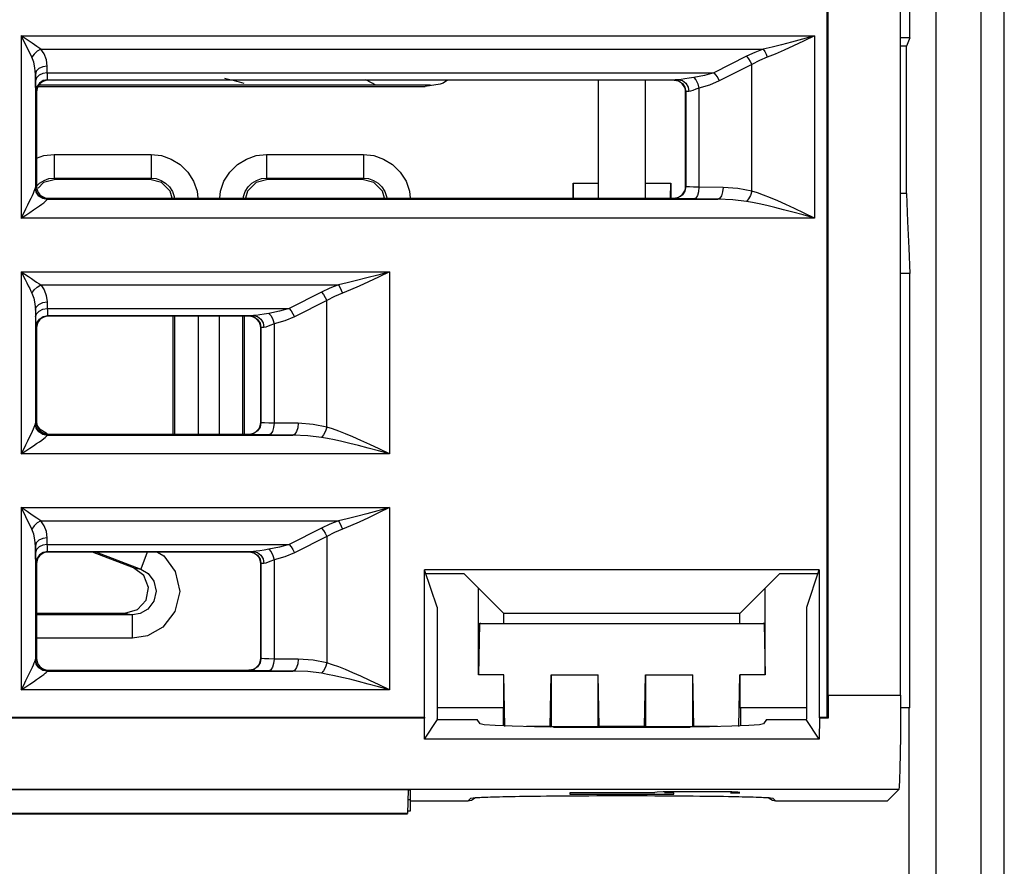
# Model space of a CAD drawing. Header units: millimetres. Extents: x 0 to 500, y 0 to 550.
# Tile 36 of 50: x 264 to 285, y 425 to 443. Entities that reach past the tile are written whole.
import ezdxf

# ---------------------------------------------------------------- set-up
doc = ezdxf.new("R2010")
doc.units = ezdxf.units.MM
doc.header["$LTSCALE"] = 35.851852
doc.layers.get('0').update_dxf_attribs({"linetype": 'CONTINUOUS'})

msp = doc.modelspace()

# ---------------------------------------------------------------- linework, layer by layer
at = {"color": 7, "linetype": 'CONTINUOUS'}
for p, q in [((280.988, 428.417), (280.988, 455.817)), ((281.009, 428.882), (281.009, 455.611)), ((284.738, 394.817), (284.738, 450.632)), ((282.541, 428.882), (282.541, 450.417)), ((282.738, 442.816), (282.738, 450.417)), ((283.297, 418.358), (283.297, 449.892)), ((284.238, 449.872), (284.238, 415.606)), ((263.915, 442.858), (263.915, 438.996)), ((263.983, 442.724), (263.915, 442.858)), ((264.039, 442.775), (263.915, 442.858)), ((263.915, 442.858), (280.719, 442.858)), ((264.149, 442.701), (264.039, 442.775)), ((280.467, 442.789), (280.234, 442.726)), ((280.719, 442.858), (280.467, 442.789)), ((280.719, 442.858), (280.486, 442.746)), ((280.719, 442.858), (280.719, 438.996)), ((282.738, 442.816), (282.541, 442.816)), ((282.738, 442.816), (282.667, 442.637)), ((264.043, 442.603), (263.983, 442.724)), ((264.096, 442.496), (264.043, 442.603)), ((264.246, 442.635), (264.149, 442.701)), ((264.328, 442.578), (264.246, 442.635)), ((264.328, 442.578), (264.253, 442.534)), ((264.399, 442.474), (264.328, 442.578)), ((264.328, 442.578), (279.634, 442.578)), ((279.634, 442.578), (279.454, 442.507)), ((279.819, 442.621), (279.634, 442.578)), ((279.634, 442.578), (279.665, 442.528)), ((280.018, 442.67), (279.819, 442.621)), ((280.234, 442.726), (280.018, 442.67)), ((280.271, 442.644), (280.072, 442.553)), ((280.486, 442.746), (280.271, 442.644)), ((282.667, 442.637), (282.541, 442.637)), ((282.666, 439.513), (282.667, 442.637)), ((264.141, 442.403), (264.096, 442.496)), ((264.188, 442.473), (264.141, 442.403)), ((264.179, 442.299), (264.141, 442.403)), ((264.253, 442.534), (264.188, 442.473)), ((264.447, 442.353), (264.399, 442.474)), ((264.465, 442.218), (264.447, 442.353)), ((279.276, 442.424), (278.589, 442.077)), ((279.454, 442.507), (279.276, 442.424)), ((279.276, 442.424), (279.317, 442.374)), ((279.317, 442.374), (279.355, 442.314)), ((279.717, 442.403), (279.552, 442.332)), ((279.665, 442.528), (279.693, 442.468)), ((279.693, 442.468), (279.717, 442.403)), ((279.888, 442.472), (279.717, 442.403)), ((280.072, 442.553), (279.888, 442.472)), ((264.205, 442.178), (264.179, 442.299)), ((264.215, 442.042), (264.205, 442.178)), ((264.29, 442.166), (264.235, 442.109)), ((264.37, 442.204), (264.29, 442.166)), ((264.465, 442.218), (264.37, 442.204)), ((264.468, 442.077), (264.465, 442.218)), ((279.387, 442.248), (278.7, 441.902)), ((279.355, 442.314), (279.387, 442.248)), ((279.552, 442.332), (279.387, 442.248)), ((279.387, 439.566), (279.387, 442.248)), ((264.235, 442.109), (264.215, 442.042)), ((264.218, 441.902), (264.215, 442.042)), ((264.215, 442.042), (264.215, 439.636)), ((264.238, 441.969), (264.218, 441.902)), ((264.292, 442.025), (264.238, 441.969)), ((264.373, 442.063), (264.292, 442.025)), ((264.468, 442.077), (264.373, 442.063)), ((264.469, 442.036), (264.468, 442.077)), ((264.468, 442.077), (278.589, 442.077)), ((264.47, 441.999), (264.469, 442.036)), ((264.472, 441.968), (264.47, 441.999)), ((264.474, 441.946), (264.472, 441.968)), ((264.475, 441.933), (264.474, 441.946)), ((264.477, 441.928), (264.475, 441.933)), ((277.894, 441.933), (277.837, 441.928)), ((277.969, 441.944), (277.894, 441.933)), ((278.06, 441.96), (277.969, 441.944)), ((278.16, 441.976), (278.06, 441.96)), ((278.386, 442.02), (278.16, 441.976)), ((278.16, 441.976), (278.206, 441.923)), ((278.589, 442.077), (278.386, 442.02)), ((278.589, 442.077), (278.631, 442.028)), ((278.631, 442.028), (278.669, 441.968)), ((278.669, 441.968), (278.7, 441.902)), ((264.219, 441.84), (264.218, 441.902)), ((264.22, 441.784), (264.219, 441.84)), ((264.222, 441.738), (264.22, 441.784)), ((264.224, 441.705), (264.222, 441.738)), ((264.246, 441.774), (264.227, 441.678)), ((264.238, 441.782), (272.474, 441.782)), ((264.257, 441.763), (264.243, 441.716)), ((264.3, 441.855), (264.246, 441.774)), ((264.28, 441.806), (264.257, 441.763)), ((264.312, 441.844), (264.28, 441.806)), ((264.29, 441.818), (272.582, 441.818)), ((264.381, 441.909), (264.3, 441.855)), ((264.349, 441.875), (264.312, 441.844)), ((264.393, 441.898), (264.349, 441.875)), ((264.477, 441.928), (264.381, 441.909)), ((264.439, 441.912), (264.393, 441.898)), ((264.488, 441.917), (264.439, 441.912)), ((264.488, 441.917), (264.477, 441.928)), ((264.477, 441.928), (277.837, 441.928)), ((277.738, 441.917), (264.488, 441.917)), ((272.79, 441.833), (272.474, 441.782)), ((272.852, 441.856), (272.79, 441.833)), ((272.944, 441.917), (272.852, 441.856)), ((276.138, 441.917), (276.138, 439.417)), ((277.138, 439.417), (277.138, 441.917)), ((277.743, 441.922), (277.738, 441.917)), ((277.787, 441.912), (277.738, 441.917)), ((277.769, 441.925), (277.743, 441.922)), ((277.743, 441.922), (277.839, 441.903)), ((277.837, 441.928), (277.769, 441.925)), ((277.834, 441.898), (277.787, 441.912)), ((277.877, 441.875), (277.834, 441.898)), ((277.837, 441.928), (277.92, 441.908)), ((277.839, 441.903), (277.92, 441.849)), ((277.915, 441.844), (277.877, 441.875)), ((277.946, 441.806), (277.915, 441.844)), ((277.92, 441.908), (277.991, 441.854)), ((277.92, 441.849), (277.974, 441.768)), ((277.969, 441.763), (277.946, 441.806)), ((277.983, 441.716), (277.969, 441.763)), ((277.974, 441.768), (277.993, 441.672)), ((277.991, 441.854), (278.039, 441.773)), ((278.039, 441.773), (278.056, 441.678)), ((278.205, 441.725), (278.144, 441.702)), ((278.271, 441.751), (278.205, 441.725)), ((278.206, 441.923), (278.245, 441.844)), ((278.245, 441.844), (278.271, 441.751)), ((278.497, 441.816), (278.271, 441.751)), ((278.271, 441.751), (278.271, 439.65)), ((278.7, 441.902), (278.497, 441.816)), ((264.225, 441.685), (264.224, 441.705)), ((264.227, 441.678), (264.225, 441.685)), ((264.238, 441.667), (264.227, 441.678)), ((264.243, 441.716), (264.238, 441.667)), ((264.238, 441.667), (264.238, 439.667)), ((277.988, 441.667), (277.983, 441.716)), ((277.993, 441.672), (277.988, 441.667)), ((277.988, 439.667), (277.988, 441.667)), ((278.01, 441.675), (277.993, 441.672)), ((277.993, 441.672), (277.993, 439.662)), ((278.056, 441.678), (278.01, 441.675)), ((278.094, 441.685), (278.056, 441.678)), ((278.144, 441.702), (278.094, 441.685)), ((264.238, 440.266), (264.394, 440.319)), ((264.394, 440.319), (264.612, 440.343)), ((264.612, 440.343), (264.612, 439.843)), ((264.612, 440.343), (266.665, 440.343)), ((266.665, 440.343), (266.665, 439.843)), ((266.665, 440.343), (266.883, 440.319)), ((266.883, 440.319), (267.091, 440.247)), ((268.685, 440.247), (268.894, 440.319)), ((268.894, 440.319), (269.112, 440.343)), ((269.112, 440.343), (269.112, 439.843)), ((269.112, 440.343), (271.165, 440.343)), ((271.165, 440.343), (271.165, 439.843)), ((271.165, 440.343), (271.383, 440.319)), ((271.383, 440.319), (271.591, 440.247)), ((267.091, 440.247), (267.282, 440.129)), ((267.282, 440.129), (267.445, 439.969)), ((268.332, 439.969), (268.494, 440.129)), ((268.494, 440.129), (268.685, 440.247)), ((271.591, 440.247), (271.782, 440.129)), ((271.782, 440.129), (271.945, 439.969)), ((267.445, 439.969), (267.566, 439.775)), ((268.21, 439.775), (268.332, 439.969)), ((271.945, 439.969), (272.066, 439.775)), ((264.213, 439.621), (264.215, 439.636)), ((264.215, 439.636), (264.216, 439.643)), ((264.235, 439.542), (264.215, 439.636)), ((264.216, 439.643), (264.217, 439.646)), ((264.217, 439.646), (264.238, 439.667)), ((264.236, 439.55), (264.217, 439.646)), ((264.238, 439.672), (264.303, 439.736)), ((264.238, 439.667), (264.243, 439.618)), ((264.39, 439.749), (264.273, 439.632)), ((264.303, 439.736), (264.398, 439.795)), ((264.639, 439.815), (264.39, 439.749)), ((264.398, 439.795), (264.503, 439.831)), ((264.503, 439.831), (264.612, 439.843)), ((264.639, 439.815), (264.612, 439.843)), ((264.612, 439.843), (266.665, 439.843)), ((266.637, 439.815), (264.639, 439.815)), ((266.665, 439.843), (266.637, 439.815)), ((266.887, 439.749), (266.637, 439.815)), ((266.665, 439.843), (266.774, 439.831)), ((266.774, 439.831), (266.878, 439.795)), ((266.878, 439.795), (266.974, 439.736)), ((267.069, 439.567), (266.887, 439.749)), ((266.974, 439.736), (267.055, 439.656)), ((267.055, 439.656), (267.116, 439.559)), ((267.566, 439.775), (267.64, 439.563)), ((268.136, 439.563), (268.21, 439.775)), ((268.661, 439.559), (268.722, 439.656)), ((268.89, 439.749), (268.707, 439.567)), ((268.722, 439.656), (268.803, 439.736)), ((268.803, 439.736), (268.898, 439.795)), ((269.139, 439.815), (268.89, 439.749)), ((268.898, 439.795), (269.003, 439.831)), ((269.003, 439.831), (269.112, 439.843)), ((269.139, 439.815), (269.112, 439.843)), ((269.112, 439.843), (271.165, 439.843)), ((271.137, 439.815), (269.139, 439.815)), ((271.165, 439.843), (271.137, 439.815)), ((271.387, 439.748), (271.137, 439.815)), ((271.165, 439.843), (271.274, 439.831)), ((271.274, 439.831), (271.378, 439.795)), ((271.378, 439.795), (271.474, 439.736)), ((271.57, 439.565), (271.387, 439.748)), ((271.474, 439.736), (271.555, 439.656)), ((271.555, 439.656), (271.616, 439.559)), ((272.066, 439.775), (272.14, 439.563)), ((275.603, 439.735), (275.603, 439.417)), ((275.609, 439.417), (275.603, 439.735)), ((275.603, 439.735), (276.138, 439.735)), ((277.138, 439.735), (277.673, 439.735)), ((277.668, 439.418), (277.673, 439.735)), ((277.673, 439.735), (277.673, 439.417)), ((277.993, 439.662), (277.974, 439.566)), ((277.983, 439.618), (277.988, 439.667)), ((277.993, 439.662), (277.988, 439.667)), ((278.014, 439.658), (277.993, 439.662)), ((278.071, 439.655), (278.014, 439.658)), ((278.158, 439.652), (278.071, 439.655)), ((278.271, 439.65), (278.158, 439.652)), ((278.271, 439.65), (278.262, 439.555)), ((278.78, 439.646), (278.271, 439.65)), ((278.78, 439.646), (278.771, 439.551)), ((279.096, 439.624), (278.78, 439.646)), ((264.125, 439.419), (264.153, 439.477)), ((264.153, 439.477), (264.175, 439.526)), ((264.175, 439.526), (264.192, 439.566)), ((264.192, 439.566), (264.205, 439.598)), ((264.205, 439.598), (264.213, 439.621)), ((264.289, 439.462), (264.235, 439.542)), ((264.29, 439.469), (264.236, 439.55)), ((264.243, 439.618), (264.257, 439.571)), ((264.257, 439.571), (264.28, 439.528)), ((264.28, 439.528), (264.312, 439.49)), ((264.37, 439.409), (264.289, 439.462)), ((264.371, 439.415), (264.29, 439.469)), ((264.312, 439.49), (264.349, 439.459)), ((264.349, 439.459), (264.393, 439.436)), ((264.393, 439.436), (264.439, 439.421)), ((267.11, 439.417), (267.069, 439.567)), ((267.116, 439.559), (267.152, 439.453)), ((267.152, 439.453), (267.156, 439.417)), ((267.64, 439.563), (267.656, 439.417)), ((268.12, 439.417), (268.136, 439.563)), ((268.62, 439.417), (268.624, 439.453)), ((268.624, 439.453), (268.661, 439.559)), ((268.707, 439.567), (268.667, 439.417)), ((271.61, 439.417), (271.57, 439.565)), ((271.616, 439.559), (271.652, 439.453)), ((271.652, 439.453), (271.656, 439.417)), ((272.14, 439.563), (272.156, 439.417)), ((277.839, 439.431), (277.743, 439.412)), ((277.787, 439.422), (277.834, 439.436)), ((277.834, 439.436), (277.877, 439.459)), ((277.92, 439.485), (277.839, 439.431)), ((277.877, 439.459), (277.915, 439.49)), ((277.915, 439.49), (277.946, 439.528)), ((277.974, 439.566), (277.92, 439.485)), ((277.946, 439.528), (277.969, 439.571)), ((277.969, 439.571), (277.983, 439.618)), ((278.238, 439.475), (278.202, 439.42)), ((278.262, 439.555), (278.238, 439.475)), ((278.747, 439.47), (278.711, 439.416)), ((278.771, 439.551), (278.747, 439.47)), ((279.387, 439.566), (279.096, 439.624)), ((279.359, 439.477), (279.321, 439.4)), ((279.387, 439.566), (279.359, 439.477)), ((279.507, 439.528), (279.387, 439.566)), ((279.639, 439.481), (279.507, 439.528)), ((279.783, 439.425), (279.639, 439.481)), ((282.666, 439.513), (282.541, 439.513)), ((282.666, 439.513), (282.689, 438.922)), ((264.014, 439.192), (264.055, 439.276)), ((264.055, 439.276), (264.093, 439.351)), ((264.093, 439.351), (264.125, 439.419)), ((264.24, 439.215), (264.3, 439.256)), ((264.3, 439.256), (264.35, 439.292)), ((264.35, 439.292), (264.391, 439.322)), ((264.465, 439.39), (264.37, 439.409)), ((264.467, 439.396), (264.371, 439.415)), ((264.391, 439.322), (264.423, 439.347)), ((264.423, 439.347), (264.446, 439.366)), ((264.439, 439.421), (264.488, 439.417)), ((264.446, 439.366), (264.46, 439.381)), ((264.46, 439.381), (264.465, 439.39)), ((264.465, 439.39), (264.466, 439.394)), ((264.466, 439.394), (264.467, 439.396)), ((264.467, 439.396), (264.488, 439.417)), ((264.467, 439.396), (278.669, 439.396)), ((264.488, 439.417), (277.738, 439.417)), ((277.738, 439.417), (277.787, 439.422)), ((277.743, 439.412), (277.738, 439.417)), ((277.775, 439.408), (277.743, 439.412)), ((277.86, 439.405), (277.775, 439.408)), ((277.991, 439.402), (277.86, 439.405)), ((278.16, 439.4), (277.991, 439.402)), ((278.202, 439.42), (278.16, 439.4)), ((278.669, 439.396), (278.16, 439.4)), ((278.711, 439.416), (278.669, 439.396)), ((278.985, 439.382), (278.669, 439.396)), ((279.276, 439.347), (278.985, 439.382)), ((279.321, 439.4), (279.276, 439.347)), ((279.406, 439.323), (279.276, 439.347)), ((279.549, 439.295), (279.406, 439.323)), ((279.705, 439.26), (279.549, 439.295)), ((279.876, 439.22), (279.705, 439.26)), ((279.94, 439.359), (279.783, 439.425)), ((280.06, 439.173), (279.876, 439.22)), ((280.111, 439.284), (279.94, 439.359)), ((280.296, 439.198), (280.111, 439.284)), ((263.915, 438.996), (263.967, 439.098)), ((263.915, 438.996), (264.01, 439.059)), ((263.967, 439.098), (264.014, 439.192)), ((264.01, 439.059), (264.095, 439.116)), ((264.095, 439.116), (264.172, 439.168)), ((264.172, 439.168), (264.24, 439.215)), ((280.261, 439.12), (280.06, 439.173)), ((280.48, 439.061), (280.261, 439.12)), ((280.498, 439.102), (280.296, 439.198)), ((280.719, 438.996), (280.48, 439.061)), ((280.719, 438.996), (280.498, 439.102)), ((280.719, 438.996), (263.915, 438.996)), ((282.689, 438.922), (282.713, 438.358)), ((282.713, 438.358), (282.738, 437.823)), ((263.915, 437.858), (263.915, 433.996)), ((263.915, 437.858), (263.998, 437.693)), ((263.915, 437.858), (263.995, 437.805)), ((263.915, 437.858), (271.719, 437.858)), ((263.995, 437.805), (264.067, 437.757)), ((271.467, 437.789), (271.234, 437.726)), ((271.719, 437.858), (271.467, 437.789)), ((271.719, 437.858), (271.486, 437.746)), ((271.719, 437.858), (271.719, 433.996)), ((282.738, 437.823), (282.541, 437.823)), ((282.738, 428.617), (282.738, 437.823)), ((263.998, 437.693), (264.034, 437.622)), ((264.034, 437.622), (264.065, 437.558)), ((264.065, 437.558), (264.094, 437.5)), ((264.067, 437.757), (264.132, 437.713)), ((264.132, 437.713), (264.19, 437.673)), ((264.19, 437.673), (264.242, 437.638)), ((264.242, 437.638), (264.288, 437.606)), ((264.253, 437.534), (264.328, 437.578)), ((264.288, 437.606), (264.328, 437.578)), ((264.328, 437.578), (264.399, 437.474)), ((264.328, 437.578), (270.634, 437.578)), ((270.634, 437.578), (270.454, 437.507)), ((270.819, 437.621), (270.634, 437.578)), ((270.634, 437.578), (270.665, 437.528)), ((271.018, 437.67), (270.819, 437.621)), ((271.072, 437.553), (270.888, 437.472)), ((271.234, 437.726), (271.018, 437.67)), ((271.271, 437.644), (271.072, 437.553)), ((271.486, 437.746), (271.271, 437.644)), ((264.094, 437.5), (264.119, 437.448)), ((264.119, 437.448), (264.141, 437.403)), ((264.141, 437.403), (264.188, 437.473)), ((264.141, 437.403), (264.179, 437.299)), ((264.188, 437.473), (264.253, 437.534)), ((264.399, 437.474), (264.446, 437.354)), ((264.446, 437.354), (264.465, 437.218)), ((270.276, 437.424), (269.589, 437.077)), ((270.454, 437.507), (270.276, 437.424)), ((270.276, 437.424), (270.317, 437.374)), ((270.317, 437.374), (270.355, 437.314)), ((270.717, 437.403), (270.552, 437.332)), ((270.665, 437.528), (270.693, 437.468)), ((270.693, 437.468), (270.717, 437.403)), ((270.888, 437.472), (270.717, 437.403)), ((264.179, 437.299), (264.205, 437.178)), ((264.205, 437.178), (264.215, 437.042)), ((264.235, 437.109), (264.29, 437.166)), ((264.29, 437.166), (264.37, 437.204)), ((264.37, 437.204), (264.465, 437.218)), ((264.465, 437.218), (264.468, 437.077)), ((270.387, 437.248), (269.7, 436.902)), ((270.355, 437.314), (270.387, 437.248)), ((270.552, 437.332), (270.387, 437.248)), ((270.387, 434.566), (270.387, 437.248)), ((264.215, 437.042), (264.235, 437.109)), ((264.215, 437.042), (264.218, 436.902)), ((264.215, 437.042), (264.215, 434.636)), ((264.218, 436.902), (264.238, 436.969)), ((264.238, 436.969), (264.292, 437.025)), ((264.292, 437.025), (264.373, 437.063)), ((264.373, 437.063), (264.468, 437.077)), ((264.381, 436.909), (264.477, 436.928)), ((264.468, 437.077), (264.469, 437.038)), ((264.468, 437.077), (269.589, 437.077)), ((264.469, 437.038), (264.47, 437.001)), ((264.47, 437.001), (264.472, 436.97)), ((264.472, 436.97), (264.474, 436.947)), ((264.474, 436.947), (264.475, 436.933)), ((264.475, 436.933), (264.477, 436.928)), ((264.477, 436.928), (264.488, 436.917)), ((264.477, 436.928), (268.837, 436.928)), ((268.769, 436.925), (268.743, 436.922)), ((268.837, 436.928), (268.769, 436.925)), ((268.894, 436.933), (268.837, 436.928)), ((268.837, 436.928), (268.92, 436.908)), ((268.969, 436.944), (268.894, 436.933)), ((269.06, 436.96), (268.969, 436.944)), ((269.16, 436.976), (269.06, 436.96)), ((269.386, 437.02), (269.16, 436.976)), ((269.16, 436.976), (269.206, 436.923)), ((269.589, 437.077), (269.386, 437.02)), ((269.589, 437.077), (269.631, 437.028)), ((269.631, 437.028), (269.669, 436.968)), ((269.669, 436.968), (269.7, 436.902)), ((264.218, 436.902), (264.219, 436.843)), ((264.219, 436.843), (264.22, 436.788)), ((264.22, 436.788), (264.222, 436.741)), ((264.222, 436.741), (264.224, 436.707)), ((264.227, 436.678), (264.246, 436.774)), ((264.257, 436.762), (264.243, 436.715)), ((264.246, 436.774), (264.3, 436.855)), ((264.28, 436.805), (264.257, 436.762)), ((264.311, 436.843), (264.28, 436.805)), ((264.3, 436.855), (264.381, 436.909)), ((264.349, 436.874), (264.311, 436.843)), ((264.392, 436.898), (264.349, 436.874)), ((264.439, 436.912), (264.392, 436.898)), ((264.488, 436.917), (264.439, 436.912)), ((268.738, 436.917), (264.488, 436.917)), ((267.136, 434.417), (267.136, 436.917)), ((267.165, 436.917), (267.165, 434.417)), ((267.664, 436.917), (267.664, 434.417)), ((268.112, 434.417), (268.112, 436.917)), ((268.612, 434.417), (268.612, 436.917)), ((268.64, 436.917), (268.64, 434.417)), ((268.743, 436.922), (268.738, 436.917)), ((268.787, 436.912), (268.738, 436.917)), ((268.743, 436.922), (268.839, 436.903)), ((268.834, 436.898), (268.787, 436.912)), ((268.877, 436.875), (268.834, 436.898)), ((268.839, 436.903), (268.92, 436.849)), ((268.915, 436.844), (268.877, 436.875)), ((268.946, 436.806), (268.915, 436.844)), ((268.92, 436.908), (268.991, 436.854)), ((268.92, 436.849), (268.974, 436.768)), ((268.969, 436.763), (268.946, 436.806)), ((268.983, 436.716), (268.969, 436.763)), ((268.974, 436.768), (268.993, 436.672)), ((268.991, 436.854), (269.039, 436.773)), ((269.039, 436.773), (269.056, 436.678)), ((269.205, 436.725), (269.144, 436.702)), ((269.271, 436.751), (269.205, 436.725)), ((269.206, 436.923), (269.245, 436.844)), ((269.245, 436.844), (269.271, 436.751)), ((269.497, 436.816), (269.271, 436.751)), ((269.271, 436.751), (269.271, 434.65)), ((269.7, 436.902), (269.497, 436.816)), ((264.224, 436.707), (264.225, 436.686)), ((264.225, 436.686), (264.227, 436.678)), ((264.227, 436.678), (264.238, 436.667)), ((264.243, 436.715), (264.238, 436.667)), ((264.238, 436.667), (264.238, 434.667)), ((268.988, 436.667), (268.983, 436.716)), ((268.993, 436.672), (268.988, 436.667)), ((268.988, 434.667), (268.988, 436.667)), ((269.01, 436.675), (268.993, 436.672)), ((268.993, 436.672), (268.993, 434.662)), ((269.056, 436.678), (269.01, 436.675)), ((269.094, 436.685), (269.056, 436.678)), ((269.144, 436.702), (269.094, 436.685)), ((264.213, 434.621), (264.215, 434.636)), ((264.215, 434.636), (264.216, 434.643)), ((264.235, 434.542), (264.215, 434.636)), ((264.216, 434.643), (264.217, 434.646)), ((264.217, 434.646), (264.238, 434.667)), ((264.236, 434.55), (264.217, 434.646)), ((264.238, 434.667), (264.243, 434.618)), ((268.993, 434.662), (268.974, 434.566)), ((268.983, 434.618), (268.988, 434.667)), ((268.993, 434.662), (268.988, 434.667)), ((269.014, 434.658), (268.993, 434.662)), ((269.071, 434.655), (269.014, 434.658)), ((269.158, 434.652), (269.071, 434.655)), ((269.271, 434.65), (269.158, 434.652)), ((269.271, 434.65), (269.262, 434.555)), ((269.78, 434.646), (269.271, 434.65)), ((269.78, 434.646), (269.771, 434.551)), ((270.096, 434.624), (269.78, 434.646)), ((264.125, 434.419), (264.153, 434.477)), ((264.153, 434.477), (264.175, 434.526)), ((264.175, 434.526), (264.192, 434.566)), ((264.192, 434.566), (264.205, 434.598)), ((264.205, 434.598), (264.213, 434.621)), ((264.289, 434.462), (264.235, 434.542)), ((264.29, 434.469), (264.236, 434.55)), ((264.243, 434.618), (264.257, 434.571)), ((264.247, 434.606), (264.294, 434.537)), ((264.257, 434.571), (264.28, 434.528)), ((264.28, 434.528), (264.312, 434.49)), ((264.37, 434.409), (264.289, 434.462)), ((264.371, 434.415), (264.29, 434.469)), ((264.294, 434.537), (264.462, 434.431)), ((264.312, 434.49), (264.349, 434.459)), ((264.349, 434.459), (264.393, 434.436)), ((264.393, 434.436), (264.439, 434.421)), ((264.447, 434.421), (264.462, 434.431)), ((268.839, 434.431), (268.743, 434.412)), ((268.787, 434.422), (268.834, 434.436)), ((268.834, 434.436), (268.877, 434.459)), ((268.92, 434.485), (268.839, 434.431)), ((268.877, 434.459), (268.915, 434.49)), ((268.915, 434.49), (268.946, 434.528)), ((268.974, 434.566), (268.92, 434.485)), ((268.946, 434.528), (268.969, 434.571)), ((268.969, 434.571), (268.983, 434.618)), ((269.238, 434.475), (269.202, 434.42)), ((269.262, 434.555), (269.238, 434.475)), ((269.747, 434.47), (269.711, 434.416)), ((269.771, 434.551), (269.747, 434.47)), ((270.387, 434.566), (270.096, 434.624)), ((270.359, 434.477), (270.321, 434.4)), ((270.387, 434.566), (270.359, 434.477)), ((270.507, 434.528), (270.387, 434.566)), ((270.639, 434.481), (270.507, 434.528)), ((270.783, 434.425), (270.639, 434.481)), ((270.94, 434.359), (270.783, 434.425)), ((264.014, 434.192), (264.055, 434.276)), ((264.055, 434.276), (264.093, 434.351)), ((264.093, 434.351), (264.125, 434.419)), ((264.172, 434.168), (264.24, 434.215)), ((264.24, 434.215), (264.3, 434.256)), ((264.3, 434.256), (264.35, 434.292)), ((264.35, 434.292), (264.391, 434.322)), ((264.465, 434.39), (264.37, 434.409)), ((264.467, 434.396), (264.371, 434.415)), ((264.391, 434.322), (264.423, 434.347)), ((264.423, 434.347), (264.446, 434.366)), ((264.439, 434.421), (264.488, 434.417)), ((264.446, 434.366), (264.46, 434.381)), ((264.46, 434.381), (264.465, 434.39)), ((264.465, 434.39), (264.466, 434.394)), ((264.466, 434.394), (264.467, 434.396)), ((264.467, 434.396), (264.488, 434.417)), ((264.467, 434.396), (269.669, 434.396)), ((264.488, 434.417), (268.738, 434.417)), ((268.738, 434.417), (268.787, 434.422)), ((268.743, 434.412), (268.738, 434.417)), ((268.775, 434.408), (268.743, 434.412)), ((268.86, 434.405), (268.775, 434.408)), ((268.991, 434.402), (268.86, 434.405)), ((269.16, 434.4), (268.991, 434.402)), ((269.202, 434.42), (269.16, 434.4)), ((269.669, 434.396), (269.16, 434.4)), ((269.711, 434.416), (269.669, 434.396)), ((269.985, 434.382), (269.669, 434.396)), ((270.276, 434.347), (269.985, 434.382)), ((270.321, 434.4), (270.276, 434.347)), ((270.406, 434.323), (270.276, 434.347)), ((270.549, 434.295), (270.406, 434.323)), ((270.705, 434.26), (270.549, 434.295)), ((270.876, 434.22), (270.705, 434.26)), ((271.06, 434.173), (270.876, 434.22)), ((271.111, 434.284), (270.94, 434.359)), ((271.296, 434.198), (271.111, 434.284)), ((263.915, 433.996), (263.967, 434.098)), ((263.915, 433.996), (264.01, 434.059)), ((263.967, 434.098), (264.014, 434.192)), ((264.01, 434.059), (264.095, 434.116)), ((264.095, 434.116), (264.172, 434.168)), ((271.261, 434.12), (271.06, 434.173)), ((271.48, 434.061), (271.261, 434.12)), ((271.498, 434.102), (271.296, 434.198)), ((271.719, 433.996), (271.48, 434.061)), ((271.719, 433.996), (271.498, 434.102)), ((271.719, 433.996), (263.915, 433.996)), ((263.915, 432.858), (263.915, 428.996)), ((263.983, 432.724), (263.915, 432.858)), ((264.039, 432.775), (263.915, 432.858)), ((263.915, 432.858), (271.719, 432.858)), ((264.149, 432.701), (264.039, 432.775)), ((271.467, 432.789), (271.234, 432.726)), ((271.719, 432.858), (271.467, 432.789)), ((271.719, 432.858), (271.486, 432.746)), ((271.719, 432.858), (271.719, 428.996)), ((264.043, 432.603), (263.983, 432.724)), ((264.096, 432.496), (264.043, 432.603)), ((264.246, 432.635), (264.149, 432.701)), ((264.328, 432.578), (264.246, 432.635)), ((264.328, 432.578), (264.253, 432.534)), ((264.399, 432.474), (264.328, 432.578)), ((264.328, 432.578), (270.634, 432.578)), ((270.634, 432.578), (270.454, 432.507)), ((270.819, 432.621), (270.634, 432.578)), ((270.634, 432.578), (270.665, 432.528)), ((271.018, 432.67), (270.819, 432.621)), ((271.072, 432.553), (270.888, 432.472)), ((271.234, 432.726), (271.018, 432.67)), ((271.271, 432.644), (271.072, 432.553)), ((271.486, 432.746), (271.271, 432.644)), ((264.141, 432.403), (264.096, 432.496)), ((264.188, 432.473), (264.141, 432.403)), ((264.179, 432.299), (264.141, 432.403)), ((264.253, 432.534), (264.188, 432.473)), ((264.447, 432.353), (264.399, 432.474)), ((264.465, 432.218), (264.447, 432.353)), ((270.276, 432.424), (269.589, 432.077)), ((270.454, 432.507), (270.276, 432.424)), ((270.276, 432.424), (270.317, 432.374)), ((270.317, 432.374), (270.355, 432.314)), ((270.717, 432.403), (270.552, 432.332)), ((270.665, 432.528), (270.693, 432.468)), ((270.693, 432.468), (270.717, 432.403)), ((270.888, 432.472), (270.717, 432.403)), ((264.205, 432.178), (264.179, 432.299)), ((264.215, 432.042), (264.205, 432.178)), ((264.29, 432.166), (264.235, 432.109)), ((264.37, 432.204), (264.29, 432.166)), ((264.465, 432.218), (264.37, 432.204)), ((264.468, 432.077), (264.465, 432.218)), ((270.387, 432.248), (269.7, 431.902)), ((270.355, 432.314), (270.387, 432.248)), ((270.552, 432.332), (270.387, 432.248)), ((270.387, 432.248), (270.387, 429.566)), ((264.235, 432.109), (264.215, 432.042)), ((264.218, 431.902), (264.215, 432.042)), ((264.215, 432.042), (264.215, 429.636)), ((264.238, 431.969), (264.218, 431.902)), ((264.292, 432.025), (264.238, 431.969)), ((264.373, 432.063), (264.292, 432.025)), ((264.468, 432.077), (264.373, 432.063)), ((264.477, 431.928), (264.381, 431.909)), ((264.469, 432.036), (264.468, 432.077)), ((264.468, 432.077), (269.589, 432.077)), ((264.47, 431.999), (264.469, 432.036)), ((264.472, 431.968), (264.47, 431.999)), ((264.474, 431.946), (264.472, 431.968)), ((264.475, 431.933), (264.474, 431.946)), ((264.477, 431.928), (264.475, 431.933)), ((264.488, 431.917), (264.477, 431.928)), ((264.477, 431.928), (268.837, 431.928)), ((268.743, 431.922), (268.738, 431.917)), ((268.769, 431.925), (268.743, 431.922)), ((268.743, 431.922), (268.839, 431.903)), ((268.837, 431.928), (268.769, 431.925)), ((268.894, 431.933), (268.837, 431.928)), ((268.837, 431.928), (268.92, 431.908)), ((268.969, 431.944), (268.894, 431.933)), ((269.06, 431.96), (268.969, 431.944)), ((269.16, 431.976), (269.06, 431.96)), ((269.386, 432.02), (269.16, 431.976)), ((269.16, 431.976), (269.206, 431.923)), ((269.206, 431.923), (269.245, 431.844)), ((269.589, 432.077), (269.386, 432.02)), ((269.589, 432.077), (269.631, 432.028)), ((269.631, 432.028), (269.669, 431.968)), ((269.669, 431.968), (269.7, 431.902)), ((264.219, 431.84), (264.218, 431.902)), ((264.22, 431.784), (264.219, 431.84)), ((264.222, 431.738), (264.22, 431.784)), ((264.224, 431.705), (264.222, 431.738)), ((264.246, 431.774), (264.227, 431.678)), ((264.243, 431.716), (264.238, 431.667)), ((264.257, 431.763), (264.243, 431.716)), ((264.3, 431.855), (264.246, 431.774)), ((264.28, 431.806), (264.257, 431.763)), ((264.312, 431.844), (264.28, 431.806)), ((264.381, 431.909), (264.3, 431.855)), ((264.349, 431.875), (264.312, 431.844)), ((264.393, 431.898), (264.349, 431.875)), ((264.439, 431.912), (264.393, 431.898)), ((264.488, 431.917), (264.439, 431.912)), ((268.738, 431.917), (264.488, 431.917)), ((266.291, 431.586), (265.426, 431.917)), ((265.507, 431.917), (266.447, 431.557)), ((266.585, 431.917), (266.447, 431.557)), ((266.803, 431.917), (266.936, 431.835)), ((266.936, 431.835), (267.179, 431.508)), ((268.787, 431.912), (268.738, 431.917)), ((268.834, 431.898), (268.787, 431.912)), ((268.877, 431.875), (268.834, 431.898)), ((268.839, 431.903), (268.92, 431.849)), ((268.915, 431.844), (268.877, 431.875)), ((268.946, 431.806), (268.915, 431.844)), ((268.92, 431.908), (268.991, 431.854)), ((268.92, 431.849), (268.974, 431.768)), ((268.969, 431.763), (268.946, 431.806)), ((268.983, 431.716), (268.969, 431.763)), ((268.974, 431.768), (268.993, 431.672)), ((268.988, 431.667), (268.983, 431.716)), ((268.991, 431.854), (269.039, 431.773)), ((269.039, 431.773), (269.056, 431.678)), ((269.205, 431.725), (269.144, 431.702)), ((269.271, 431.751), (269.205, 431.725)), ((269.245, 431.844), (269.271, 431.751)), ((269.497, 431.816), (269.271, 431.751)), ((269.271, 431.751), (269.271, 429.65)), ((269.7, 431.902), (269.497, 431.816)), ((264.225, 431.685), (264.224, 431.705)), ((264.227, 431.678), (264.225, 431.685)), ((264.238, 431.667), (264.227, 431.678)), ((264.238, 431.667), (264.238, 429.667)), ((266.513, 431.419), (266.291, 431.586)), ((266.291, 431.586), (266.447, 431.557)), ((266.447, 431.557), (266.604, 431.463)), ((267.179, 431.508), (267.272, 431.082)), ((268.993, 431.672), (268.988, 431.667)), ((268.988, 429.667), (268.988, 431.667)), ((269.01, 431.675), (268.993, 431.672)), ((268.993, 431.672), (268.993, 429.662)), ((269.056, 431.678), (269.01, 431.675)), ((269.094, 431.685), (269.056, 431.678)), ((269.144, 431.702), (269.094, 431.685)), ((272.46, 428.417), (272.46, 431.539)), ((272.724, 430.748), (272.46, 431.539)), ((280.816, 431.539), (272.46, 431.539)), ((280.553, 430.748), (280.816, 431.539)), ((280.816, 431.539), (280.816, 428.417)), ((266.611, 431.164), (266.513, 431.419)), ((266.604, 431.463), (266.727, 431.299)), ((266.727, 431.299), (266.774, 431.086)), ((273.3, 431.455), (272.488, 431.455)), ((274.138, 430.617), (273.3, 431.455)), ((279.138, 430.617), (279.977, 431.455)), ((280.788, 431.455), (279.977, 431.455)), ((266.562, 430.899), (266.611, 431.164)), ((266.774, 431.086), (266.724, 430.873)), ((273.603, 429.313), (273.603, 431.152)), ((279.673, 429.313), (279.673, 431.152)), ((266.38, 430.697), (266.562, 430.899)), ((267.272, 431.082), (267.172, 430.656)), ((266.112, 430.619), (266.38, 430.697)), ((266.596, 430.708), (266.432, 430.617)), ((266.724, 430.873), (266.596, 430.708)), ((272.724, 430.748), (272.724, 428.381)), ((280.553, 428.381), (280.553, 430.748)), ((264.238, 430.623), (266.112, 430.623)), ((266.269, 430.59), (264.238, 430.59)), ((266.112, 430.619), (266.269, 430.59)), ((266.432, 430.617), (266.269, 430.59)), ((266.269, 430.09), (266.269, 430.59)), ((267.172, 430.656), (266.918, 430.327)), ((274.138, 430.419), (274.138, 430.617)), ((279.138, 430.617), (274.138, 430.617)), ((279.138, 430.419), (279.138, 430.617)), ((266.918, 430.327), (266.593, 430.144)), ((273.625, 430.404), (273.603, 429.313)), ((273.625, 430.404), (273.641, 430.419)), ((273.625, 430.404), (279.651, 430.404)), ((279.651, 430.404), (279.636, 430.419)), ((279.651, 430.404), (279.673, 429.313)), ((266.269, 430.09), (264.238, 430.09)), ((266.593, 430.144), (266.269, 430.09)), ((264.213, 429.621), (264.215, 429.636)), ((264.215, 429.636), (264.216, 429.643)), ((264.235, 429.542), (264.215, 429.636)), ((264.216, 429.643), (264.217, 429.646)), ((264.217, 429.646), (264.238, 429.667)), ((264.236, 429.55), (264.217, 429.646)), ((264.238, 429.667), (264.243, 429.618)), ((268.993, 429.662), (268.974, 429.566)), ((268.983, 429.618), (268.988, 429.667)), ((268.993, 429.662), (268.988, 429.667)), ((269.014, 429.658), (268.993, 429.662)), ((269.071, 429.655), (269.014, 429.658)), ((269.158, 429.652), (269.071, 429.655)), ((269.271, 429.65), (269.158, 429.652)), ((269.271, 429.65), (269.262, 429.555)), ((269.78, 429.646), (269.271, 429.65)), ((269.78, 429.646), (269.771, 429.551)), ((270.096, 429.624), (269.78, 429.646)), ((264.093, 429.351), (264.125, 429.419)), ((264.125, 429.419), (264.153, 429.477)), ((264.153, 429.477), (264.175, 429.526)), ((264.175, 429.526), (264.192, 429.566)), ((264.192, 429.566), (264.205, 429.598)), ((264.205, 429.598), (264.213, 429.621)), ((264.289, 429.462), (264.235, 429.542)), ((264.29, 429.469), (264.236, 429.55)), ((264.243, 429.618), (264.257, 429.571)), ((264.257, 429.571), (264.28, 429.528)), ((264.28, 429.528), (264.312, 429.49)), ((264.37, 429.409), (264.289, 429.462)), ((264.371, 429.415), (264.29, 429.469)), ((264.312, 429.49), (264.349, 429.459)), ((264.349, 429.459), (264.393, 429.436)), ((264.393, 429.436), (264.439, 429.421)), ((264.439, 429.421), (264.488, 429.417)), ((264.467, 429.396), (264.488, 429.417)), ((264.488, 429.417), (268.738, 429.417)), ((268.738, 429.417), (268.787, 429.422)), ((268.743, 429.412), (268.738, 429.417)), ((268.839, 429.431), (268.743, 429.412)), ((268.787, 429.422), (268.834, 429.436)), ((268.834, 429.436), (268.877, 429.459)), ((268.92, 429.485), (268.839, 429.431)), ((268.877, 429.459), (268.915, 429.49)), ((268.915, 429.49), (268.946, 429.528)), ((268.974, 429.566), (268.92, 429.485)), ((268.946, 429.528), (268.969, 429.571)), ((268.969, 429.571), (268.983, 429.618)), ((269.202, 429.42), (269.16, 429.4)), ((269.238, 429.475), (269.202, 429.42)), ((269.262, 429.555), (269.238, 429.475)), ((269.747, 429.47), (269.711, 429.416)), ((269.771, 429.551), (269.747, 429.47)), ((270.387, 429.566), (270.096, 429.624)), ((270.359, 429.477), (270.321, 429.4)), ((270.387, 429.566), (270.359, 429.477)), ((270.507, 429.528), (270.387, 429.566)), ((270.639, 429.481), (270.507, 429.528)), ((270.783, 429.425), (270.639, 429.481)), ((270.94, 429.359), (270.783, 429.425)), ((264.014, 429.192), (264.055, 429.276)), ((264.055, 429.276), (264.093, 429.351)), ((264.172, 429.168), (264.24, 429.215)), ((264.24, 429.215), (264.3, 429.256)), ((264.3, 429.256), (264.35, 429.292)), ((264.35, 429.292), (264.391, 429.322)), ((264.465, 429.39), (264.37, 429.409)), ((264.467, 429.396), (264.371, 429.415)), ((264.391, 429.322), (264.423, 429.347)), ((264.423, 429.347), (264.446, 429.366)), ((264.446, 429.366), (264.46, 429.381)), ((264.46, 429.381), (264.465, 429.39)), ((264.465, 429.39), (264.466, 429.394)), ((264.466, 429.394), (264.467, 429.396)), ((264.467, 429.396), (269.669, 429.396)), ((268.775, 429.408), (268.743, 429.412)), ((268.86, 429.405), (268.775, 429.408)), ((268.991, 429.402), (268.86, 429.405)), ((269.16, 429.4), (268.991, 429.402)), ((269.669, 429.396), (269.16, 429.4)), ((269.711, 429.416), (269.669, 429.396)), ((269.985, 429.382), (269.669, 429.396)), ((270.276, 429.347), (269.985, 429.382)), ((270.321, 429.4), (270.276, 429.347)), ((270.406, 429.323), (270.276, 429.347)), ((270.549, 429.295), (270.406, 429.323)), ((270.705, 429.26), (270.549, 429.295)), ((270.876, 429.22), (270.705, 429.26)), ((271.06, 429.173), (270.876, 429.22)), ((271.111, 429.284), (270.94, 429.359)), ((271.296, 429.198), (271.111, 429.284)), ((274.138, 429.313), (273.603, 429.313)), ((274.138, 428.617), (274.138, 429.313)), ((274.16, 428.217), (274.138, 429.313)), ((275.116, 428.217), (275.138, 429.313)), ((275.138, 429.313), (275.138, 428.217)), ((275.138, 429.313), (276.138, 429.313)), ((276.16, 428.217), (276.138, 429.313)), ((276.138, 428.217), (276.138, 429.313)), ((277.116, 428.217), (277.138, 429.313)), ((277.138, 429.313), (277.138, 428.217)), ((277.138, 429.313), (278.138, 429.313)), ((278.16, 428.217), (278.138, 429.313)), ((278.138, 428.217), (278.138, 429.313)), ((279.116, 428.217), (279.138, 429.313)), ((279.138, 429.313), (279.138, 428.617)), ((279.673, 429.313), (279.138, 429.313)), ((263.915, 428.996), (263.967, 429.098)), ((263.915, 428.996), (264.01, 429.059)), ((263.967, 429.098), (264.014, 429.192)), ((264.01, 429.059), (264.095, 429.116)), ((264.095, 429.116), (264.172, 429.168)), ((271.261, 429.12), (271.06, 429.173)), ((271.48, 429.061), (271.261, 429.12)), ((271.498, 429.102), (271.296, 429.198)), ((271.719, 428.996), (271.48, 429.061)), ((271.719, 428.996), (271.498, 429.102)), ((271.719, 428.996), (263.915, 428.996)), ((281.009, 428.882), (281.008, 428.634)), ((281.009, 428.882), (282.541, 428.882)), ((282.541, 428.882), (282.54, 428.447)), ((274.138, 428.617), (272.724, 428.617)), ((274.13, 428.232), (274.13, 428.617)), ((280.553, 428.617), (279.138, 428.617)), ((279.147, 428.617), (279.147, 428.232)), ((281.008, 428.634), (281.006, 428.399)), ((282.738, 428.617), (282.541, 428.617)), ((282.721, 415.121), (282.721, 428.617)), ((272.454, 428.399), (227.97, 428.399)), ((227.988, 428.417), (272.46, 428.417)), ((272.46, 428.417), (272.454, 428.399)), ((272.455, 428.246), (272.454, 428.399)), ((272.735, 428.37), (272.724, 428.381)), ((280.541, 428.37), (280.553, 428.381)), ((280.816, 428.417), (280.822, 428.399)), ((280.816, 428.417), (280.988, 428.417)), ((280.822, 428.399), (280.821, 428.246)), ((281.006, 428.399), (280.822, 428.399)), ((281.006, 428.399), (280.988, 428.417)), ((282.54, 428.447), (282.537, 428.023)), ((272.456, 428.097), (272.455, 428.246)), ((272.457, 427.953), (272.735, 428.37)), ((272.735, 428.37), (273.574, 428.37)), ((273.639, 428.273), (273.574, 428.37)), ((273.724, 428.256), (273.639, 428.273)), ((273.952, 428.239), (273.724, 428.256)), ((274.312, 428.225), (273.952, 428.239)), ((274.786, 428.212), (274.312, 428.225)), ((275.116, 428.217), (274.616, 428.217)), ((275.35, 428.203), (274.786, 428.212)), ((275.128, 428.207), (275.138, 428.217)), ((275.138, 428.217), (276.138, 428.217)), ((275.19, 428.206), (276.16, 428.206)), ((275.978, 428.198), (275.35, 428.203)), ((276.638, 428.196), (275.978, 428.198)), ((276.158, 428.197), (276.138, 428.217)), ((277.116, 428.217), (276.16, 428.217)), ((277.298, 428.198), (276.638, 428.196)), ((277.116, 428.206), (278.087, 428.206)), ((277.119, 428.197), (277.138, 428.217)), ((277.138, 428.217), (278.138, 428.217)), ((277.926, 428.203), (277.298, 428.198)), ((278.491, 428.212), (277.926, 428.203)), ((278.148, 428.207), (278.138, 428.217)), ((278.66, 428.217), (278.16, 428.217)), ((278.965, 428.225), (278.491, 428.212)), ((279.325, 428.239), (278.965, 428.225)), ((279.553, 428.256), (279.325, 428.239)), ((279.638, 428.273), (279.553, 428.256)), ((279.702, 428.37), (279.638, 428.273)), ((279.702, 428.37), (280.541, 428.37)), ((280.819, 427.953), (280.541, 428.37)), ((280.821, 428.246), (280.82, 428.097)), ((272.457, 427.953), (272.456, 428.097)), ((280.82, 428.097), (280.819, 427.953)), ((282.537, 428.023), (282.533, 427.645)), ((280.819, 427.953), (272.457, 427.953)), ((282.533, 427.645), (282.528, 427.333)), ((282.528, 427.333), (282.521, 427.091)), ((282.514, 426.938), (282.506, 426.882)), ((282.521, 427.091), (282.514, 426.938)), ((282.506, 426.882), (226.47, 426.882)), ((272.108, 426.877), (232.108, 426.877)), ((272.108, 426.877), (272.1, 426.376)), ((272.161, 426.867), (272.108, 426.867)), ((272.161, 426.435), (272.161, 426.867)), ((273.439, 426.7), (273.53, 426.712)), ((273.489, 426.707), (273.496, 426.708)), ((273.496, 426.708), (273.507, 426.709)), ((273.507, 426.709), (273.523, 426.711)), ((273.515, 426.693), (273.534, 426.712)), ((273.523, 426.711), (273.543, 426.712)), ((273.53, 426.712), (273.776, 426.724)), ((273.543, 426.712), (273.567, 426.714)), ((273.567, 426.714), (273.595, 426.716)), ((273.595, 426.716), (273.627, 426.717)), ((273.627, 426.717), (273.664, 426.719)), ((273.664, 426.719), (273.704, 426.721)), ((273.704, 426.721), (273.749, 426.722)), ((273.749, 426.722), (273.799, 426.724)), ((273.776, 426.724), (274.16, 426.734)), ((273.799, 426.724), (273.853, 426.726)), ((273.853, 426.726), (273.912, 426.728)), ((273.912, 426.728), (273.976, 426.729)), ((273.976, 426.729), (274.045, 426.731)), ((274.045, 426.731), (274.119, 426.733)), ((274.119, 426.733), (274.199, 426.735)), ((274.16, 426.734), (274.665, 426.743)), ((274.199, 426.735), (274.284, 426.736)), ((274.284, 426.736), (274.375, 426.738)), ((274.375, 426.738), (274.472, 426.74)), ((274.472, 426.74), (274.575, 426.741)), ((274.575, 426.741), (274.683, 426.743)), ((274.665, 426.743), (275.265, 426.749)), ((274.683, 426.743), (274.797, 426.744)), ((274.797, 426.744), (274.917, 426.746)), ((274.917, 426.746), (275.044, 426.747)), ((275.044, 426.747), (275.176, 426.748)), ((275.176, 426.748), (275.315, 426.749)), ((275.265, 426.749), (275.934, 426.753)), ((275.315, 426.749), (275.539, 426.751)), ((275.538, 426.814), (275.538, 426.786)), ((277.338, 426.814), (275.538, 426.814)), ((275.538, 426.786), (277.738, 426.786)), ((275.539, 426.751), (275.772, 426.752)), ((275.772, 426.752), (275.937, 426.753)), ((275.934, 426.753), (276.638, 426.754)), ((275.937, 426.753), (276.107, 426.754)), ((276.107, 426.754), (276.282, 426.754)), ((276.282, 426.754), (276.459, 426.754)), ((276.459, 426.754), (276.638, 426.754)), ((276.638, 426.754), (276.818, 426.754)), ((276.638, 426.754), (277.338, 426.753)), ((276.818, 426.754), (276.997, 426.754)), ((276.997, 426.754), (277.175, 426.754)), ((277.175, 426.754), (277.349, 426.753)), ((277.382, 426.827), (277.338, 426.822)), ((277.338, 426.753), (278.01, 426.749)), ((277.349, 426.753), (277.519, 426.752)), ((277.51, 426.832), (277.382, 426.827)), ((277.709, 426.835), (277.51, 426.832)), ((277.519, 426.752), (277.685, 426.751)), ((277.738, 426.814), (277.538, 426.814)), ((277.685, 426.751), (277.844, 426.75)), ((277.96, 426.837), (277.709, 426.835)), ((277.738, 426.786), (277.738, 426.814)), ((277.844, 426.75), (277.998, 426.749)), ((278.238, 426.838), (277.96, 426.837)), ((277.998, 426.749), (278.145, 426.748)), ((278.01, 426.749), (278.61, 426.743)), ((278.145, 426.748), (278.286, 426.746)), ((278.516, 426.837), (278.238, 426.838)), ((278.286, 426.746), (278.421, 426.745)), ((278.421, 426.745), (278.55, 426.743)), ((278.767, 426.835), (278.516, 426.837)), ((278.55, 426.743), (278.672, 426.742)), ((278.61, 426.743), (279.115, 426.734)), ((278.672, 426.742), (278.787, 426.74)), ((278.966, 426.832), (278.767, 426.835)), ((278.787, 426.74), (278.897, 426.738)), ((278.897, 426.738), (279, 426.736)), ((278.938, 426.814), (279.138, 426.814)), ((279.094, 426.827), (278.966, 426.832)), ((279, 426.736), (279.096, 426.734)), ((279.138, 426.822), (279.094, 426.827)), ((279.096, 426.734), (279.187, 426.732)), ((279.115, 426.734), (279.5, 426.724)), ((279.187, 426.732), (279.271, 426.73)), ((279.271, 426.73), (279.348, 426.728)), ((279.348, 426.728), (279.419, 426.726)), ((279.419, 426.726), (279.484, 426.724)), ((279.484, 426.724), (279.543, 426.722)), ((279.5, 426.724), (279.746, 426.712)), ((279.543, 426.722), (279.595, 426.72)), ((279.595, 426.72), (279.64, 426.718)), ((279.64, 426.718), (279.679, 426.716)), ((279.679, 426.716), (279.713, 426.714)), ((279.713, 426.714), (279.74, 426.712)), ((279.74, 426.712), (279.761, 426.71)), ((279.743, 426.712), (279.761, 426.693)), ((279.746, 426.712), (279.838, 426.7)), ((279.761, 426.71), (279.777, 426.708)), ((279.777, 426.708), (279.786, 426.707)), ((282.506, 426.882), (282.259, 426.635)), ((272.161, 426.667), (272.105, 426.667)), ((273.374, 426.635), (272.161, 426.635)), ((273.374, 426.635), (273.439, 426.7)), ((273.45, 426.65), (273.374, 426.635)), ((273.515, 426.693), (273.45, 426.65)), ((279.826, 426.65), (279.761, 426.693)), ((279.902, 426.635), (279.826, 426.65)), ((279.838, 426.7), (279.902, 426.635)), ((282.259, 426.635), (279.902, 426.635)), ((272.1, 426.376), (232.117, 426.376)), ((232.117, 426.368), (272.1, 426.368)), ((272.101, 426.435), (272.161, 426.435))]:
    msp.add_line(p, q, dxfattribs=at)
for radius, start, end in [(12.5, 74.2133, 76.1621), (13.5, 62.7765, 63.7904)]:
    msp.add_arc((265.238, 429.817), radius, start, end, dxfattribs=at)

doc.saveas('drawing.dxf')
